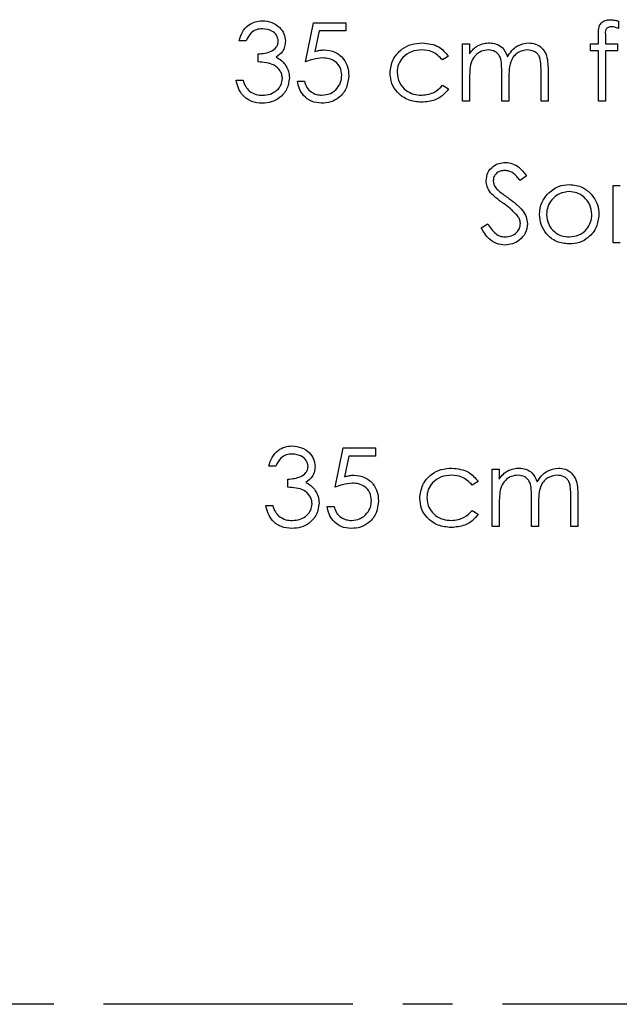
# Model space of a CAD drawing. Header units: millimetres. Extents: x 0 to 2100, y 0 to 1485.
# Tile 19 of 39: x 1303 to 1379, y 751 to 876. Entities that reach past the tile are written whole.
import ezdxf

# ---------------------------------------------------------------- set-up
doc = ezdxf.new("R2010")
doc.units = ezdxf.units.MM
doc.header["$LTSCALE"] = 5
doc.linetypes.add('CENTER', pattern=[10.16, 6.35, -1.27, 1.27, -1.27])

msp = doc.modelspace()

# ---------------------------------------------------------------- linework, layer by layer
at = {"color": 7, "linetype": 'Continuous', "lineweight": 25}
for p, q in [((1339.426, 870.74), (1340.452, 875.74)), ((1340.452, 875.74), (1344.554, 875.74)), ((1344.554, 875.74), (1344.554, 874.714)), ((1379.298, 875.936), (1379.298, 875.003)), ((1341.153, 874.714), (1340.614, 872.084)), ((1344.554, 874.714), (1341.153, 874.714)), ((1376.734, 873.048), (1376.734, 874.216)), ((1377.637, 874.061), (1377.637, 873.048)), ((1331.862, 873.432), (1330.965, 873.432)), ((1359.426, 873.048), (1360.324, 873.048)), ((1359.426, 865.74), (1359.426, 873.048)), ((1360.324, 873.048), (1360.324, 871.778)), ((1375.708, 873.048), (1376.734, 873.048)), ((1375.708, 872.15), (1375.708, 873.048)), ((1377.637, 873.048), (1379.17, 873.048)), ((1379.17, 873.048), (1379.17, 872.15)), ((1333.401, 870.74), (1333.401, 871.766)), ((1357.631, 871.463), (1356.88, 870.997)), ((1376.734, 872.15), (1375.708, 872.15)), ((1376.734, 865.74), (1376.734, 872.15)), ((1377.635, 872.15), (1377.631, 865.74)), ((1379.17, 872.15), (1377.635, 872.15)), ((1364.426, 865.74), (1364.426, 869.456)), ((1369.426, 865.74), (1369.426, 869.702)), ((1370.324, 869.698), (1370.324, 865.74)), ((1330.58, 868.432), (1331.477, 868.432)), ((1338.401, 868.304), (1339.298, 868.304)), ((1356.88, 867.791), (1357.631, 867.299)), ((1360.324, 868.815), (1360.324, 865.74)), ((1365.324, 868.583), (1365.324, 865.74)), ((1360.324, 865.74), (1359.426, 865.74)), ((1365.324, 865.74), (1364.426, 865.74)), ((1370.324, 865.74), (1369.426, 865.74)), ((1377.631, 865.74), (1376.734, 865.74)), ((1367.567, 856.253), (1366.756, 855.638)), ((1378.593, 854.997), (1379.49, 854.997)), ((1378.593, 847.689), (1378.593, 854.997)), ((1361.798, 849.618), (1362.643, 850.125)), ((1379.49, 847.689), (1378.593, 847.689)), ((1343.208, 816.586), (1344.234, 821.586)), ((1344.234, 821.586), (1348.336, 821.586)), ((1348.336, 821.586), (1348.336, 820.561)), ((1344.935, 820.561), (1344.396, 817.93)), ((1348.336, 820.561), (1344.935, 820.561)), ((1335.644, 819.279), (1334.747, 819.279)), ((1363.208, 818.894), (1364.106, 818.894)), ((1363.208, 811.586), (1363.208, 818.894)), ((1364.106, 818.894), (1364.106, 817.624)), ((1337.183, 816.586), (1337.183, 817.612)), ((1361.413, 817.309), (1360.662, 816.843)), ((1368.208, 811.586), (1368.208, 815.302)), ((1373.208, 811.586), (1373.208, 815.549)), ((1374.106, 815.545), (1374.106, 811.586)), ((1334.362, 814.279), (1335.259, 814.279)), ((1342.183, 814.15), (1343.08, 814.15)), ((1364.106, 814.661), (1364.106, 811.586)), ((1369.106, 814.429), (1369.106, 811.586)), ((1360.662, 813.638), (1361.413, 813.145)), ((1364.106, 811.586), (1363.208, 811.586)), ((1369.106, 811.586), (1368.208, 811.586)), ((1374.106, 811.586), (1373.208, 811.586))]:
    msp.add_line(p, q, dxfattribs=at)
at = {"color": 7, "linetype": 'CENTER', "lineweight": 25}
msp.add_line((1599.467, 750.74), (1249.467, 750.74), dxfattribs=at)
at = {"color": 7, "linetype": 'Continuous', "lineweight": 25}
for points, knots in [([(1330.965, 873.432), (1331.08, 873.817), (1331.31, 874.585), (1332.074, 875.435), (1332.999, 875.923), (1333.627, 875.972), (1333.941, 875.997)], [0, 0, 0, 0, 0.2802877, 0.5596797, 0.7797465, 1, 1, 1, 1]), ([(1333.941, 875.997), (1334.346, 875.953), (1335.156, 875.866), (1336.124, 875.224), (1336.739, 874.352), (1336.821, 873.716), (1336.862, 873.398)], [0, 0, 0, 0, 0.280085, 0.5598683, 0.7800992, 1, 1, 1, 1]), ([(1376.734, 874.216), (1376.734, 874.475), (1376.734, 874.99), (1376.998, 875.703), (1377.592, 876.077), (1378, 876.109), (1378.204, 876.125)], [0, 0, 0, 0, 0.2818968, 0.5595107, 0.7792971, 1, 1, 1, 1]), ([(1378.388, 875.227), (1378.251, 875.215), (1378.044, 875.197), (1377.809, 875.048), (1377.56, 874.71), (1377.603, 874.35), (1377.637, 874.061)], [0, 0, 0, 0, 0.24949442, 0.37481066, 0.49925446, 1, 1, 1, 1]), ([(1378.204, 876.125), (1378.412, 876.109), (1378.783, 876.081), (1379.14, 875.981), (1379.298, 875.936)], [0, 0, 0, 0, 0.559769, 1, 1, 1, 1]), ([(1379.298, 875.003), (1379.134, 875.069), (1378.841, 875.187), (1378.527, 875.215), (1378.388, 875.227)], [0, 0, 0, 0, 0.5602413, 1, 1, 1, 1]), ([(1333.953, 874.971), (1333.693, 874.95), (1333.174, 874.909), (1332.347, 874.409), (1332.046, 873.803), (1331.862, 873.432)], [0, 0, 0, 0, 0.280636, 0.5603644, 1, 1, 1, 1]), ([(1335.965, 873.402), (1335.914, 873.664), (1335.812, 874.19), (1335.047, 874.837), (1334.368, 874.92), (1333.953, 874.971)], [0, 0, 0, 0, 0.2788599, 0.5600543, 1, 1, 1, 1]), ([(1333.401, 871.766), (1333.966, 871.818), (1334.813, 871.895), (1335.639, 872.484), (1335.925, 872.981), (1335.951, 873.262), (1335.965, 873.402)], [0, 0, 0, 0, 0.499396, 0.7490288, 0.8745362, 1, 1, 1, 1]), ([(1336.862, 873.398), (1336.846, 873.167), (1336.813, 872.705), (1336.453, 871.938), (1335.982, 871.567), (1335.694, 871.341)], [0, 0, 0, 0, 0.2805082, 0.5607923, 1, 1, 1, 1]), ([(1350.195, 869.334), (1350.274, 869.919), (1350.431, 871.088), (1351.55, 872.368), (1352.905, 873.069), (1353.826, 873.14), (1354.286, 873.176)], [0, 0, 0, 0, 0.2793814, 0.5587815, 0.7792808, 1, 1, 1, 1]), ([(1354.286, 873.176), (1355.042, 873.093), (1356.392, 872.945), (1357.253, 871.915), (1357.631, 871.463)], [0, 0, 0, 0, 0.5606932, 1, 1, 1, 1]), ([(1360.324, 871.778), (1360.486, 871.997), (1360.775, 872.389), (1361.165, 872.678), (1361.337, 872.805)], [0, 0, 0, 0, 0.5601482, 1, 1, 1, 1]), ([(1361.337, 872.805), (1361.607, 872.924), (1362.089, 873.136), (1362.613, 873.164), (1362.844, 873.176)], [0, 0, 0, 0, 0.5597433, 1, 1, 1, 1]), ([(1362.844, 873.176), (1363.136, 873.146), (1363.719, 873.086), (1364.674, 872.55), (1364.982, 871.843), (1365.169, 871.411)], [0, 0, 0, 0, 0.2808374, 0.5615582, 1, 1, 1, 1]), ([(1365.169, 871.411), (1365.335, 871.678), (1365.667, 872.213), (1366.544, 872.967), (1367.355, 873.097), (1367.85, 873.176)], [0, 0, 0, 0, 0.281252, 0.562059, 1, 1, 1, 1]), ([(1367.85, 873.176), (1368.153, 873.149), (1368.76, 873.094), (1369.548, 872.586), (1370.1, 871.776), (1370.3, 870.765), (1370.316, 870.054), (1370.324, 869.698)], [0, 0, 0, 0, 0.1865532, 0.3728451, 0.5591921, 0.77926, 1, 1, 1, 1]), ([(1340.614, 872.084), (1340.83, 872.144), (1341.216, 872.25), (1341.616, 872.27), (1341.792, 872.279)], [0, 0, 0, 0, 0.5600642, 1, 1, 1, 1]), ([(1341.792, 872.279), (1342.27, 872.228), (1343.225, 872.126), (1344.279, 871.228), (1344.862, 870.131), (1344.913, 869.382), (1344.939, 869.007)], [0, 0, 0, 0, 0.279656, 0.5589984, 0.7792864, 1, 1, 1, 1]), ([(1354.22, 872.279), (1353.776, 872.239), (1352.888, 872.159), (1351.855, 871.417), (1351.195, 870.46), (1351.127, 869.763), (1351.093, 869.414)], [0, 0, 0, 0, 0.2801364, 0.5597687, 0.7798902, 1, 1, 1, 1]), ([(1356.88, 870.997), (1356.465, 871.414), (1355.721, 872.16), (1354.68, 872.242), (1354.22, 872.279)], [0, 0, 0, 0, 0.5584515, 1, 1, 1, 1]), ([(1362.687, 872.279), (1362.393, 872.241), (1361.803, 872.167), (1361.063, 871.633), (1360.53, 870.843), (1360.346, 869.854), (1360.331, 869.162), (1360.324, 868.815)], [0, 0, 0, 0, 0.1861967, 0.3726563, 0.5591071, 0.7792558, 1, 1, 1, 1]), ([(1364.426, 869.456), (1364.421, 869.772), (1364.41, 870.402), (1364.328, 871.213), (1363.985, 871.757), (1363.49, 872.177), (1363.008, 872.238), (1362.687, 872.279)], [0, 0, 0, 0, 0.2511436, 0.5012616, 0.6264099, 0.7517013, 1, 1, 1, 1]), ([(1367.693, 872.279), (1367.278, 872.209), (1366.654, 872.105), (1366.016, 871.554), (1365.54, 870.867), (1365.343, 869.82), (1365.33, 868.996), (1365.324, 868.583)], [0, 0, 0, 0, 0.2481335, 0.3735224, 0.4989347, 0.7487969, 1, 1, 1, 1]), ([(1369.426, 869.702), (1369.422, 869.999), (1369.413, 870.59), (1369.301, 871.353), (1368.934, 871.833), (1368.447, 872.195), (1367.995, 872.245), (1367.693, 872.279)], [0, 0, 0, 0, 0.25110685, 0.5006751, 0.62586313, 0.75117585, 1, 1, 1, 1]), ([(1336.477, 868.625), (1336.463, 868.799), (1336.434, 869.148), (1336.123, 869.779), (1335.465, 870.398), (1334.438, 870.67), (1333.747, 870.717), (1333.401, 870.74)], [0, 0, 0, 0, 0.1252362, 0.2505146, 0.4992482, 0.7490459, 1, 1, 1, 1]), ([(1335.694, 871.341), (1335.927, 871.219), (1336.342, 871.001), (1336.645, 870.645), (1336.778, 870.488)], [0, 0, 0, 0, 0.5598378, 1, 1, 1, 1]), ([(1336.778, 870.488), (1336.97, 870.182), (1337.312, 869.634), (1337.356, 868.993), (1337.375, 868.711)], [0, 0, 0, 0, 0.5594191, 1, 1, 1, 1]), ([(1341.63, 871.253), (1341.206, 871.209), (1340.449, 871.131), (1339.739, 870.86), (1339.426, 870.74)], [0, 0, 0, 0, 0.5594162, 1, 1, 1, 1]), ([(1344.042, 869.045), (1344.005, 869.391), (1343.931, 870.083), (1343.257, 870.834), (1342.442, 871.205), (1341.9, 871.237), (1341.63, 871.253)], [0, 0, 0, 0, 0.2795414, 0.5586294, 0.7790836, 1, 1, 1, 1]), ([(1344.939, 869.007), (1344.881, 868.489), (1344.764, 867.452), (1343.865, 866.246), (1342.677, 865.577), (1341.86, 865.515), (1341.451, 865.484)], [0, 0, 0, 0, 0.2798615, 0.5592956, 0.7794362, 1, 1, 1, 1]), ([(1341.503, 866.509), (1341.878, 866.553), (1342.628, 866.64), (1343.462, 867.325), (1343.971, 868.161), (1344.018, 868.75), (1344.042, 869.045)], [0, 0, 0, 0, 0.2796052, 0.5593883, 0.7795748, 1, 1, 1, 1]), ([(1354.212, 865.612), (1353.638, 865.664), (1352.491, 865.769), (1351.165, 866.739), (1350.325, 867.983), (1350.239, 868.884), (1350.195, 869.334)], [0, 0, 0, 0, 0.28005575, 0.55965695, 0.77981643, 1, 1, 1, 1]), ([(1351.093, 869.414), (1351.156, 868.97), (1351.281, 868.081), (1352.139, 867.11), (1353.175, 866.588), (1353.876, 866.536), (1354.226, 866.509)], [0, 0, 0, 0, 0.2793218, 0.55876808, 0.77926179, 1, 1, 1, 1]), ([(1333.915, 865.484), (1333.456, 865.523), (1332.539, 865.602), (1331.458, 866.372), (1330.829, 867.382), (1330.663, 868.082), (1330.58, 868.432)], [0, 0, 0, 0, 0.2798764, 0.5590107, 0.7792699, 1, 1, 1, 1]), ([(1331.477, 868.432), (1331.569, 868.142), (1331.732, 867.623), (1332.099, 867.225), (1332.261, 867.05)], [0, 0, 0, 0, 0.5606944, 1, 1, 1, 1]), ([(1337.375, 868.711), (1337.303, 868.22), (1337.16, 867.238), (1336.221, 866.16), (1335.078, 865.572), (1334.303, 865.513), (1333.915, 865.484)], [0, 0, 0, 0, 0.27930819, 0.55880598, 0.7792947, 1, 1, 1, 1]), ([(1333.931, 866.509), (1334.278, 866.533), (1334.97, 866.579), (1335.808, 867.098), (1336.377, 867.81), (1336.444, 868.353), (1336.477, 868.625)], [0, 0, 0, 0, 0.2805991, 0.5601509, 0.7803026, 1, 1, 1, 1]), ([(1341.451, 865.484), (1341.023, 865.528), (1340.166, 865.616), (1339.198, 866.382), (1338.597, 867.314), (1338.466, 867.974), (1338.401, 868.304)], [0, 0, 0, 0, 0.2795896, 0.5590173, 0.7793617, 1, 1, 1, 1]), ([(1339.298, 868.304), (1339.375, 868.022), (1339.53, 867.458), (1340.141, 866.886), (1340.821, 866.566), (1341.276, 866.528), (1341.503, 866.509)], [0, 0, 0, 0, 0.2800204, 0.5591653, 0.7796245, 1, 1, 1, 1]), ([(1354.226, 866.509), (1354.807, 866.58), (1355.848, 866.706), (1356.564, 867.459), (1356.88, 867.791)], [0, 0, 0, 0, 0.5587885, 1, 1, 1, 1]), ([(1332.261, 867.05), (1332.548, 866.87), (1333.062, 866.548), (1333.665, 866.521), (1333.931, 866.509)], [0, 0, 0, 0, 0.5587023, 1, 1, 1, 1]), ([(1357.631, 867.299), (1357.399, 867.007), (1356.935, 866.425), (1355.753, 865.753), (1354.796, 865.665), (1354.212, 865.612)], [0, 0, 0, 0, 0.2801965, 0.5605882, 1, 1, 1, 1]), ([(1362.439, 855.612), (1362.482, 855.967), (1362.569, 856.676), (1363.251, 857.449), (1364.068, 857.875), (1364.625, 857.922), (1364.903, 857.945)], [0, 0, 0, 0, 0.2795311, 0.5588327, 0.7793486, 1, 1, 1, 1]), ([(1364.903, 857.945), (1365.211, 857.916), (1365.827, 857.856), (1366.792, 857.268), (1367.273, 856.638), (1367.567, 856.253)], [0, 0, 0, 0, 0.279791, 0.5594911, 1, 1, 1, 1]), ([(1364.803, 856.92), (1364.6, 856.904), (1364.194, 856.872), (1363.705, 856.562), (1363.386, 856.133), (1363.353, 855.813), (1363.336, 855.654)], [0, 0, 0, 0, 0.280299, 0.5598317, 0.7798996, 1, 1, 1, 1]), ([(1366.756, 855.638), (1366.474, 856.001), (1366.081, 856.508), (1365.339, 856.878), (1364.982, 856.906), (1364.803, 856.92)], [0, 0, 0, 0, 0.5598302, 0.7798668, 1, 1, 1, 1]), ([(1362.998, 854.089), (1362.821, 854.348), (1362.506, 854.812), (1362.46, 855.367), (1362.439, 855.612)], [0, 0, 0, 0, 0.5598216, 1, 1, 1, 1]), ([(1363.336, 855.654), (1363.348, 855.514), (1363.371, 855.235), (1363.588, 854.775), (1363.841, 854.518), (1363.995, 854.362)], [0, 0, 0, 0, 0.2799313, 0.5597794, 1, 1, 1, 1]), ([(1370.235, 853.915), (1370.687, 854.306), (1371.495, 855.007), (1372.553, 855.089), (1373.02, 855.125)], [0, 0, 0, 0, 0.5588803, 1, 1, 1, 1]), ([(1373.02, 855.125), (1373.613, 855.063), (1374.674, 854.952), (1375.453, 854.236), (1375.796, 853.921)], [0, 0, 0, 0, 0.55918155, 1, 1, 1, 1]), ([(1364.636, 852.729), (1364.31, 852.959), (1363.729, 853.37), (1363.221, 853.87), (1362.998, 854.089)], [0, 0, 0, 0, 0.5604127, 1, 1, 1, 1]), ([(1363.995, 854.362), (1364.242, 854.17), (1364.683, 853.828), (1365.139, 853.507), (1365.34, 853.366)], [0, 0, 0, 0, 0.5599058, 1, 1, 1, 1]), ([(1369.234, 851.323), (1369.287, 851.861), (1369.382, 852.824), (1369.974, 853.581), (1370.235, 853.915)], [0, 0, 0, 0, 0.5592973, 1, 1, 1, 1]), ([(1373.016, 854.227), (1372.589, 854.175), (1371.735, 854.071), (1370.799, 853.273), (1370.219, 852.324), (1370.16, 851.652), (1370.131, 851.317)], [0, 0, 0, 0, 0.2794889, 0.5592656, 0.7795626, 1, 1, 1, 1]), ([(1375.901, 851.317), (1375.851, 851.744), (1375.752, 852.599), (1374.963, 853.54), (1374.023, 854.135), (1373.352, 854.197), (1373.016, 854.227)], [0, 0, 0, 0, 0.2795891, 0.5593847, 0.7796458, 1, 1, 1, 1]), ([(1375.796, 853.921), (1376.119, 853.485), (1376.697, 852.707), (1376.767, 851.746), (1376.798, 851.323)], [0, 0, 0, 0, 0.5592165, 1, 1, 1, 1]), ([(1366.439, 851.134), (1366.131, 851.464), (1365.581, 852.053), (1364.925, 852.522), (1364.636, 852.729)], [0, 0, 0, 0, 0.5595057, 1, 1, 1, 1]), ([(1365.34, 853.366), (1365.651, 853.135), (1366.273, 852.672), (1367.049, 851.918), (1367.583, 851.051), (1367.658, 850.443), (1367.695, 850.139)], [0, 0, 0, 0, 0.2805133, 0.5606968, 0.7805491, 1, 1, 1, 1]), ([(1362.643, 850.125), (1362.94, 849.668), (1363.355, 849.031), (1364.202, 848.524), (1364.627, 848.48), (1364.839, 848.458)], [0, 0, 0, 0, 0.5593206, 0.7797817, 1, 1, 1, 1]), ([(1364.839, 848.458), (1365.107, 848.486), (1365.644, 848.542), (1366.302, 848.943), (1366.719, 849.519), (1366.772, 849.942), (1366.798, 850.153)], [0, 0, 0, 0, 0.280186, 0.5600563, 0.7801614, 1, 1, 1, 1]), ([(1367.695, 850.139), (1367.639, 849.73), (1367.527, 848.911), (1366.727, 848.041), (1365.805, 847.51), (1365.161, 847.458), (1364.839, 847.432)], [0, 0, 0, 0, 0.2791586, 0.5590843, 0.7794417, 1, 1, 1, 1]), ([(1366.798, 850.153), (1366.773, 850.352), (1366.729, 850.708), (1366.528, 851.004), (1366.439, 851.134)], [0, 0, 0, 0, 0.5590236, 1, 1, 1, 1]), ([(1373.02, 847.561), (1372.46, 847.617), (1371.34, 847.73), (1370.109, 848.768), (1369.355, 850.008), (1369.274, 850.885), (1369.234, 851.323)], [0, 0, 0, 0, 0.27977564, 0.55917875, 0.77959165, 1, 1, 1, 1]), ([(1370.131, 851.317), (1370.185, 850.894), (1370.291, 850.049), (1371.055, 849.092), (1372.019, 848.547), (1372.683, 848.488), (1373.016, 848.458)], [0, 0, 0, 0, 0.2796181, 0.5591672, 0.7795123, 1, 1, 1, 1]), ([(1373.016, 848.458), (1373.44, 848.506), (1374.286, 848.603), (1375.244, 849.365), (1375.803, 850.32), (1375.868, 850.984), (1375.901, 851.317)], [0, 0, 0, 0, 0.2797454, 0.5591127, 0.7796058, 1, 1, 1, 1]), ([(1376.798, 851.323), (1376.729, 850.767), (1376.592, 849.655), (1375.584, 848.407), (1374.334, 847.661), (1373.458, 847.594), (1373.02, 847.561)], [0, 0, 0, 0, 0.2795212, 0.5593812, 0.7795068, 1, 1, 1, 1]), ([(1364.839, 847.432), (1364.469, 847.469), (1363.729, 847.544), (1362.589, 848.297), (1362.098, 849.117), (1361.798, 849.618)], [0, 0, 0, 0, 0.279885, 0.5596773, 1, 1, 1, 1]), ([(1334.747, 819.279), (1334.862, 819.663), (1335.092, 820.431), (1335.856, 821.281), (1336.781, 821.769), (1337.409, 821.818), (1337.723, 821.843)], [0, 0, 0, 0, 0.2802877, 0.5596797, 0.7797465, 1, 1, 1, 1]), ([(1337.723, 821.843), (1338.128, 821.799), (1338.938, 821.712), (1339.906, 821.07), (1340.521, 820.198), (1340.603, 819.562), (1340.644, 819.245)], [0, 0, 0, 0, 0.280085, 0.5598683, 0.7800992, 1, 1, 1, 1]), ([(1337.735, 820.817), (1337.475, 820.796), (1336.956, 820.755), (1336.129, 820.255), (1335.828, 819.649), (1335.644, 819.279)], [0, 0, 0, 0, 0.280636, 0.5603644, 1, 1, 1, 1]), ([(1339.747, 819.249), (1339.696, 819.51), (1339.594, 820.036), (1338.829, 820.683), (1338.15, 820.766), (1337.735, 820.817)], [0, 0, 0, 0, 0.2788599, 0.5600543, 1, 1, 1, 1]), ([(1337.183, 817.612), (1337.748, 817.664), (1338.596, 817.742), (1339.421, 818.33), (1339.707, 818.827), (1339.733, 819.108), (1339.747, 819.249)], [0, 0, 0, 0, 0.499396, 0.7490288, 0.8745362, 1, 1, 1, 1]), ([(1340.644, 819.245), (1340.628, 819.013), (1340.595, 818.552), (1340.235, 817.784), (1339.764, 817.413), (1339.476, 817.187)], [0, 0, 0, 0, 0.2805082, 0.5607923, 1, 1, 1, 1]), ([(1353.977, 815.18), (1354.056, 815.765), (1354.213, 816.934), (1355.332, 818.214), (1356.687, 818.915), (1357.608, 818.987), (1358.068, 819.022)], [0, 0, 0, 0, 0.2793814, 0.5587815, 0.7792808, 1, 1, 1, 1]), ([(1358.068, 819.022), (1358.825, 818.939), (1360.174, 818.791), (1361.035, 817.762), (1361.413, 817.309)], [0, 0, 0, 0, 0.5606932, 1, 1, 1, 1]), ([(1365.119, 818.652), (1365.389, 818.77), (1365.871, 818.982), (1366.395, 819.01), (1366.626, 819.022)], [0, 0, 0, 0, 0.5597433, 1, 1, 1, 1]), ([(1366.626, 819.022), (1366.918, 818.992), (1367.502, 818.932), (1368.456, 818.397), (1368.764, 817.689), (1368.951, 817.257)], [0, 0, 0, 0, 0.2808374, 0.5615582, 1, 1, 1, 1]), ([(1368.951, 817.257), (1369.118, 817.525), (1369.45, 818.059), (1370.326, 818.813), (1371.137, 818.943), (1371.632, 819.022)], [0, 0, 0, 0, 0.28125202, 0.562059, 1, 1, 1, 1]), ([(1371.632, 819.022), (1371.935, 818.995), (1372.542, 818.941), (1373.33, 818.432), (1373.882, 817.622), (1374.082, 816.611), (1374.098, 815.9), (1374.106, 815.545)], [0, 0, 0, 0, 0.1865532, 0.3728451, 0.5591921, 0.77926, 1, 1, 1, 1]), ([(1344.396, 817.93), (1344.612, 817.99), (1344.999, 818.096), (1345.398, 818.116), (1345.574, 818.125)], [0, 0, 0, 0, 0.5600642, 1, 1, 1, 1]), ([(1345.574, 818.125), (1346.052, 818.074), (1347.008, 817.972), (1348.061, 817.074), (1348.644, 815.978), (1348.695, 815.228), (1348.721, 814.853)], [0, 0, 0, 0, 0.279656, 0.5589984, 0.7792864, 1, 1, 1, 1]), ([(1358.002, 818.125), (1357.558, 818.085), (1356.67, 818.005), (1355.637, 817.264), (1354.977, 816.306), (1354.909, 815.609), (1354.875, 815.26)], [0, 0, 0, 0, 0.2801364, 0.5597687, 0.7798902, 1, 1, 1, 1]), ([(1360.662, 816.843), (1360.247, 817.26), (1359.503, 818.007), (1358.462, 818.089), (1358.002, 818.125)], [0, 0, 0, 0, 0.5584515, 1, 1, 1, 1]), ([(1364.106, 817.624), (1364.268, 817.843), (1364.557, 818.235), (1364.947, 818.524), (1365.119, 818.652)], [0, 0, 0, 0, 0.5601482, 1, 1, 1, 1]), ([(1366.469, 818.125), (1366.175, 818.088), (1365.585, 818.013), (1364.845, 817.479), (1364.312, 816.689), (1364.128, 815.7), (1364.113, 815.008), (1364.106, 814.661)], [0, 0, 0, 0, 0.1861967, 0.3726563, 0.5591071, 0.7792558, 1, 1, 1, 1]), ([(1368.208, 815.302), (1368.203, 815.618), (1368.192, 816.248), (1368.11, 817.059), (1367.767, 817.603), (1367.272, 818.023), (1366.79, 818.084), (1366.469, 818.125)], [0, 0, 0, 0, 0.2511436, 0.5012616, 0.6264099, 0.7517013, 1, 1, 1, 1]), ([(1371.475, 818.125), (1371.06, 818.056), (1370.436, 817.952), (1369.798, 817.4), (1369.322, 816.713), (1369.125, 815.666), (1369.112, 814.842), (1369.106, 814.429)], [0, 0, 0, 0, 0.2481335, 0.3735224, 0.4989347, 0.7487969, 1, 1, 1, 1]), ([(1373.208, 815.549), (1373.204, 815.845), (1373.195, 816.436), (1373.083, 817.199), (1372.716, 817.679), (1372.229, 818.042), (1371.777, 818.092), (1371.475, 818.125)], [0, 0, 0, 0, 0.25110685, 0.5006751, 0.62586313, 0.75117585, 1, 1, 1, 1]), ([(1340.259, 814.471), (1340.245, 814.645), (1340.216, 814.994), (1339.905, 815.625), (1339.247, 816.244), (1338.22, 816.516), (1337.529, 816.563), (1337.183, 816.586)], [0, 0, 0, 0, 0.1252362, 0.2505146, 0.4992482, 0.7490459, 1, 1, 1, 1]), ([(1339.476, 817.187), (1339.709, 817.065), (1340.124, 816.847), (1340.427, 816.491), (1340.56, 816.334)], [0, 0, 0, 0, 0.5598378, 1, 1, 1, 1]), ([(1340.56, 816.334), (1340.752, 816.028), (1341.095, 815.481), (1341.138, 814.839), (1341.157, 814.557)], [0, 0, 0, 0, 0.5594191, 1, 1, 1, 1]), ([(1345.412, 817.099), (1344.988, 817.055), (1344.231, 816.977), (1343.521, 816.706), (1343.208, 816.586)], [0, 0, 0, 0, 0.5594162, 1, 1, 1, 1]), ([(1347.824, 814.892), (1347.787, 815.238), (1347.713, 815.929), (1347.039, 816.68), (1346.224, 817.052), (1345.683, 817.083), (1345.412, 817.099)], [0, 0, 0, 0, 0.2795414, 0.5586294, 0.7790836, 1, 1, 1, 1]), ([(1357.994, 811.458), (1357.42, 811.51), (1356.273, 811.615), (1354.947, 812.586), (1354.107, 813.829), (1354.021, 814.73), (1353.977, 815.18)], [0, 0, 0, 0, 0.2800557, 0.5596569, 0.7798164, 1, 1, 1, 1]), ([(1354.875, 815.26), (1354.938, 814.816), (1355.063, 813.927), (1355.921, 812.957), (1356.957, 812.434), (1357.658, 812.382), (1358.008, 812.355)], [0, 0, 0, 0, 0.2793218, 0.5587681, 0.7792618, 1, 1, 1, 1]), ([(1337.697, 811.33), (1337.238, 811.369), (1336.322, 811.449), (1335.24, 812.218), (1334.611, 813.228), (1334.445, 813.928), (1334.362, 814.279)], [0, 0, 0, 0, 0.2798764, 0.5590107, 0.7792699, 1, 1, 1, 1]), ([(1335.259, 814.279), (1335.351, 813.988), (1335.514, 813.469), (1335.881, 813.071), (1336.043, 812.896)], [0, 0, 0, 0, 0.56069443, 1, 1, 1, 1]), ([(1341.157, 814.557), (1341.085, 814.066), (1340.942, 813.084), (1340.003, 812.006), (1338.86, 811.418), (1338.085, 811.359), (1337.697, 811.33)], [0, 0, 0, 0, 0.2793082, 0.558806, 0.7792947, 1, 1, 1, 1]), ([(1337.713, 812.355), (1338.06, 812.379), (1338.752, 812.425), (1339.59, 812.944), (1340.159, 813.656), (1340.226, 814.2), (1340.259, 814.471)], [0, 0, 0, 0, 0.2805991, 0.5601509, 0.7803026, 1, 1, 1, 1]), ([(1345.233, 811.33), (1344.805, 811.374), (1343.948, 811.462), (1342.98, 812.228), (1342.379, 813.16), (1342.248, 813.82), (1342.183, 814.15)], [0, 0, 0, 0, 0.2795896, 0.5590173, 0.7793617, 1, 1, 1, 1]), ([(1343.08, 814.15), (1343.157, 813.868), (1343.312, 813.304), (1343.923, 812.733), (1344.603, 812.412), (1345.058, 812.374), (1345.286, 812.355)], [0, 0, 0, 0, 0.2800204, 0.5591653, 0.7796245, 1, 1, 1, 1]), ([(1348.721, 814.853), (1348.663, 814.335), (1348.546, 813.298), (1347.647, 812.092), (1346.459, 811.423), (1345.642, 811.361), (1345.233, 811.33)], [0, 0, 0, 0, 0.2798615, 0.5592956, 0.7794362, 1, 1, 1, 1]), ([(1345.286, 812.355), (1345.66, 812.399), (1346.41, 812.486), (1347.245, 813.171), (1347.753, 814.007), (1347.8, 814.597), (1347.824, 814.892)], [0, 0, 0, 0, 0.2796052, 0.5593883, 0.7795748, 1, 1, 1, 1]), ([(1336.043, 812.896), (1336.33, 812.716), (1336.844, 812.394), (1337.447, 812.367), (1337.713, 812.355)], [0, 0, 0, 0, 0.5587023, 1, 1, 1, 1]), ([(1361.413, 813.145), (1361.181, 812.854), (1360.717, 812.271), (1359.535, 811.599), (1358.578, 811.512), (1357.994, 811.458)], [0, 0, 0, 0, 0.28019648, 0.5605882, 1, 1, 1, 1]), ([(1358.008, 812.355), (1358.589, 812.426), (1359.63, 812.552), (1360.346, 813.305), (1360.662, 813.638)], [0, 0, 0, 0, 0.5587885, 1, 1, 1, 1])]:
    msp.add_open_spline(points, degree=3, knots=knots, dxfattribs=at)

doc.saveas('drawing.dxf')
